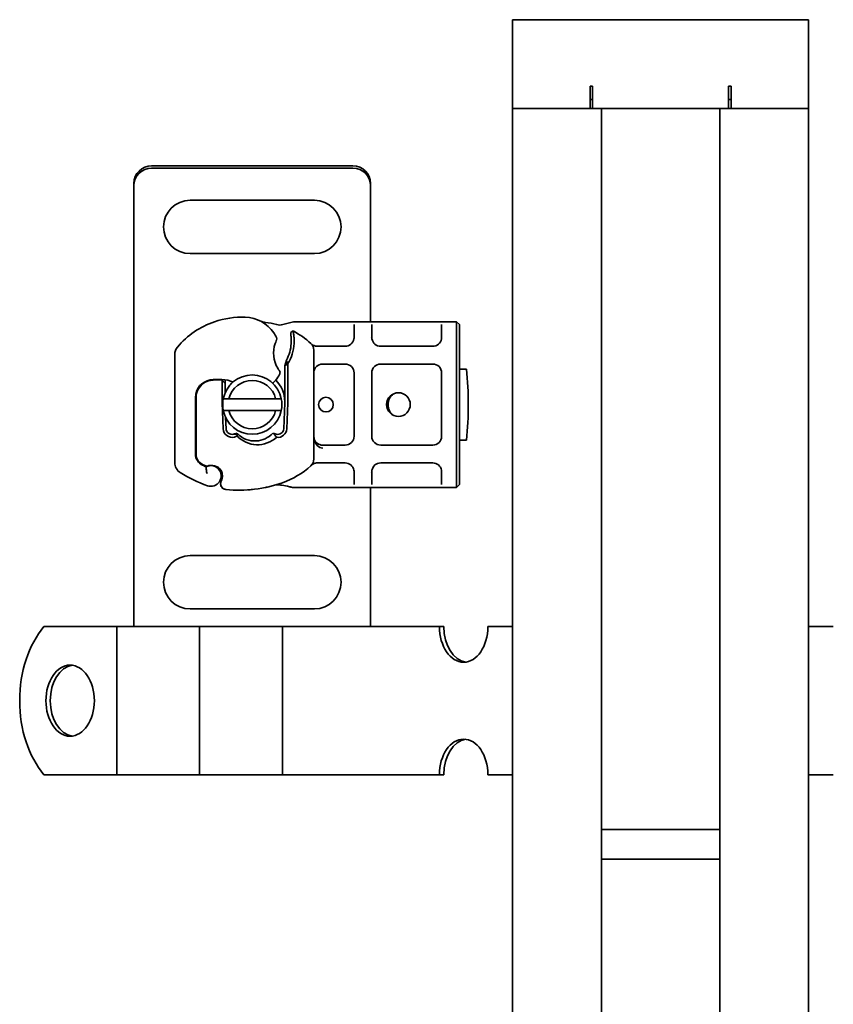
# Model space of a CAD drawing. Header units: millimetres. Extents: x -300186 to 535164, y -28581 to 763383.
# Tile 220 of 256: x 8339 to 8476, y 138620 to 138787. Entities that reach past the tile are written whole.
import ezdxf

# ---------------------------------------------------------------- set-up
doc = ezdxf.new("R2010")
doc.units = ezdxf.units.MM
doc.header["$LTSCALE"] = 10
doc.layers.add('Visible (ISO)', color=7, linetype='Continuous', lineweight=35)

msp = doc.modelspace()

# ---------------------------------------------------------------- linework, layer by layer
at = {"layer": 'Visible (ISO)'}
for p, q in [((8472.209, 138786.639, 159.59), (8422.209, 138786.639, 159.59)), ((8422.209, 138783.639, 159.59), (8422.209, 138786.639, 159.59)), ((8472.209, 138786.639, 159.59), (8472.209, 138783.639, 159.59)), ((8422.209, 138783.639, 159.59), (8422.209, 138771.639, 159.59)), ((8472.209, 138771.639, 159.59), (8472.209, 138783.639, 159.59)), ((8435.309, 138775.389, 159.59), (8435.309, 138771.639, 159.59)), ((8435.709, 138775.389, 159.59), (8435.309, 138775.389, 159.59)), ((8435.709, 138775.389, 159.59), (8435.709, 138774.639, 159.59)), ((8435.709, 138771.639, 159.59), (8435.709, 138774.639, 159.59)), ((8459.109, 138775.389, 159.59), (8458.709, 138775.389, 159.59)), ((8458.709, 138775.389, 159.59), (8458.709, 138774.639, 159.59)), ((8458.709, 138771.639, 159.59), (8458.709, 138774.639, 159.59)), ((8459.109, 138771.639, 159.59), (8459.109, 138775.389, 159.59)), ((8435.309, 138773.139, 159.59), (8435.709, 138773.139, 159.59)), ((8458.709, 138773.139, 159.59), (8459.109, 138773.139, 159.59)), ((8422.209, 138771.639, 159.59), (8422.209, 138473.921, 159.59)), ((8422.209, 138771.639, 159.59), (8435.309, 138771.639, 159.59)), ((8434.209, 138771.639, 159.59), (8425.209, 138771.639, 159.59)), ((8435.309, 138771.639, 159.59), (8437.209, 138771.639, 159.59)), ((8437.209, 138771.639, 159.59), (8457.209, 138771.639, 159.59)), ((8437.209, 138475.515, 159.59), (8437.209, 138771.639, 159.59)), ((8437.209, 138771.63, 159.59), (8446.659, 138771.63, 159.59)), ((8447.759, 138771.63, 159.59), (8457.209, 138771.63, 159.59)), ((8457.209, 138771.639, 159.59), (8457.209, 138477.639, 159.59)), ((8457.209, 138771.639, 159.59), (8459.109, 138771.639, 159.59)), ((8459.109, 138771.639, 159.59), (8472.209, 138771.639, 159.59)), ((8469.209, 138771.639, 159.59), (8460.209, 138771.639, 159.59)), ((8472.209, 138479.232, 159.59), (8472.209, 138771.639, 159.59)), ((8395.209, 138761.939, 159.59), (8361.209, 138761.939, 159.59)), ((8361.209, 138761.557, 159.59), (8395.209, 138761.557, 159.59)), ((8358.209, 138758.994, 159.59), (8358.209, 138758.613, 159.59)), ((8398.209, 138758.994, 159.59), (8398.209, 138758.613, 159.59)), ((8358.209, 138757.473, 159.59), (8358.209, 138758.613, 159.59)), ((8358.209, 138756.639, 159.59), (8358.209, 138757.473, 159.59)), ((8398.209, 138758.613, 159.59), (8398.209, 138757.473, 159.59)), ((8398.209, 138757.473, 159.59), (8398.209, 138756.639, 159.59)), ((8358.209, 138686.639, 159.59), (8358.209, 138756.639, 159.59)), ((8388.709, 138756.139, 159.59), (8367.709, 138756.139, 159.59)), ((8398.209, 138756.639, 159.59), (8398.209, 138735.639, 159.59)), ((8367.709, 138747.139, 159.59), (8388.709, 138747.139, 159.59)), ((8383.381, 138735.145, 159.59), (8384.97, 138735.571, 159.59)), ((8385.488, 138735.639, 159.59), (8386.275, 138735.639, 159.59)), ((8386.275, 138735.639, 159.59), (8393.909, 138735.639, 159.59)), ((8393.909, 138735.639, 159.59), (8395.909, 138735.639, 159.59)), ((8395.909, 138735.639, 159.59), (8397.909, 138735.639, 159.59)), ((8397.909, 138735.639, 159.59), (8399.909, 138735.639, 159.59)), ((8399.909, 138735.639, 159.59), (8408.709, 138735.639, 159.59)), ((8408.709, 138735.639, 159.59), (8410.709, 138735.639, 159.59)), ((8410.709, 138735.639, 159.59), (8412.709, 138735.639, 159.59)), ((8412.709, 138735.639, 159.59), (8412.709, 138732.639, 159.59)), ((8412.709, 138735.639, 159.59), (8413.209, 138735.139, 159.59)), ((8384.71, 138733.793, 159.59), (8385.103, 138734.068, 159.59)), ((8395.409, 138735.139, 159.59), (8395.409, 138732.988, 159.59)), ((8398.409, 138732.988, 159.59), (8398.409, 138735.139, 159.59)), ((8410.209, 138735.139, 159.59), (8410.209, 138732.988, 159.59)), ((8413.209, 138732.639, 159.59), (8413.209, 138735.139, 159.59)), ((8398.209, 138733.044, 159.59), (8398.209, 138733.043, 159.59)), ((8412.709, 138710.639, 159.59), (8412.709, 138732.639, 159.59)), ((8413.209, 138732.639, 159.59), (8413.209, 138710.639, 159.59)), ((8388.609, 138730.85, 159.59), (8388.609, 138712.428, 159.59)), ((8389.214, 138731.488, 159.59), (8390.106, 138731.488, 159.59)), ((8390.106, 138731.488, 159.59), (8393.909, 138731.488, 159.59)), ((8399.909, 138731.488, 159.59), (8408.709, 138731.488, 159.59)), ((8365.109, 138711.85, 159.59), (8365.109, 138730.075, 159.59)), ((8383.975, 138729.13, 159.59), (8383.709, 138728.206, 159.59)), ((8383.709, 138728.206, 159.59), (8384.209, 138728.554, 159.59)), ((8383.709, 138722.139, 159.59), (8383.709, 138728.206, 159.59)), ((8384.209, 138728.554, 159.59), (8384.209, 138722.139, 159.59)), ((8393.909, 138728.488, 159.59), (8390.109, 138728.488, 159.59)), ((8408.709, 138728.488, 159.59), (8399.909, 138728.488, 159.59)), ((8413.209, 138727.639, 159.59), (8414.408, 138727.639, 159.59)), ((8373.609, 138725.217, 159.59), (8373.113, 138725.776, 159.59)), ((8373.609, 138725.818, 159.59), (8373.609, 138725.217, 159.59)), ((8395.409, 138716.29, 159.59), (8395.409, 138726.988, 159.59)), ((8398.409, 138726.988, 159.59), (8398.409, 138716.29, 159.59)), ((8410.209, 138716.29, 159.59), (8410.209, 138726.988, 159.59)), ((8373.109, 138724.704, 159.59), (8373.109, 138724.772, 159.59)), ((8373.109, 138722.139, 159.59), (8373.109, 138724.704, 159.59)), ((8373.609, 138725.217, 159.59), (8373.609, 138724.739, 159.59)), ((8373.609, 138724.704, 159.59), (8373.609, 138724.739, 159.59)), ((8373.609, 138724.704, 159.59), (8373.609, 138723.599, 159.59)), ((8368.609, 138722.839, 159.59), (8368.609, 138713.303, 159.59)), ((8368.709, 138722.839, 159.59), (8368.709, 138723.607, 159.59)), ((8368.709, 138713.303, 159.59), (8368.709, 138722.839, 159.59)), ((8382.165, 138722.639, 159.59), (8374.254, 138722.639, 159.59)), ((8373.289, 138717.543, 159.59), (8373.114, 138721.917, 159.59)), ((8374.254, 138720.639, 159.59), (8382.165, 138720.639, 159.59)), ((8383.53, 138717.563, 159.59), (8383.705, 138721.937, 159.59)), ((8384.205, 138721.917, 159.59), (8384.03, 138717.543, 159.59)), ((8373.713, 138719.452, 159.59), (8373.788, 138717.563, 159.59)), ((8414.408, 138715.639, 159.59), (8413.209, 138715.639, 159.59)), ((8390.109, 138714.79, 159.59), (8393.909, 138714.79, 159.59)), ((8399.909, 138714.79, 159.59), (8408.709, 138714.79, 159.59)), ((8370.34, 138711.275, 159.59), (8369.886, 138711.48, 159.59)), ((8372.273, 138711.125, 159.59), (8371.817, 138711.28, 159.59)), ((8390.106, 138711.79, 159.59), (8389.214, 138711.79, 159.59)), ((8393.909, 138711.79, 159.59), (8390.106, 138711.79, 159.59)), ((8408.709, 138711.79, 159.59), (8399.909, 138711.79, 159.59)), ((8412.709, 138710.639, 159.59), (8412.709, 138707.639, 159.59)), ((8413.209, 138708.139, 159.59), (8413.209, 138710.639, 159.59)), ((8395.409, 138710.29, 159.59), (8395.409, 138708.139, 159.59)), ((8398.209, 138710.234, 159.59), (8398.209, 138710.234, 159.59)), ((8398.409, 138708.139, 159.59), (8398.409, 138710.29, 159.59)), ((8410.209, 138710.29, 159.59), (8410.209, 138708.139, 159.59)), ((8386.275, 138707.639, 159.59), (8385.309, 138707.639, 159.59)), ((8393.909, 138707.639, 159.59), (8386.275, 138707.639, 159.59)), ((8395.909, 138707.639, 159.59), (8393.909, 138707.639, 159.59)), ((8397.909, 138707.639, 159.59), (8395.909, 138707.639, 159.59)), ((8399.909, 138707.639, 159.59), (8397.909, 138707.639, 159.59)), ((8398.209, 138707.639, 159.59), (8398.209, 138686.639, 159.59)), ((8408.709, 138707.639, 159.59), (8399.909, 138707.639, 159.59)), ((8410.709, 138707.639, 159.59), (8408.709, 138707.639, 159.59)), ((8412.709, 138707.639, 159.59), (8410.709, 138707.639, 159.59)), ((8413.209, 138708.139, 159.59), (8412.709, 138707.639, 159.59)), ((8388.709, 138696.139, 159.59), (8367.709, 138696.139, 159.59)), ((8358.209, 138685.805, 159.59), (8358.209, 138686.639, 159.59)), ((8358.209, 138684.665, 159.59), (8358.209, 138685.805, 159.59)), ((8367.709, 138687.139, 159.59), (8388.709, 138687.139, 159.59)), ((8398.209, 138686.639, 159.59), (8398.209, 138685.805, 159.59)), ((8398.209, 138685.805, 159.59), (8398.209, 138684.665, 159.59)), ((8343.008, 138684.139, 159.59), (8354.252, 138684.139, 159.59)), ((8354.252, 138684.139, 159.59), (8355.332, 138684.139, 159.59)), ((8361.606, 138684.139, 159.59), (8355.332, 138684.139, 159.59)), ((8355.332, 138659.139, 159.59), (8355.332, 138684.139, 159.59)), ((8358.209, 138684.284, 159.59), (8358.209, 138684.665, 159.59)), ((8361.606, 138684.139, 159.59), (8365.103, 138684.139, 159.59)), ((8365.103, 138684.139, 159.59), (8369.317, 138684.139, 159.59)), ((8375.591, 138684.139, 159.59), (8369.317, 138684.139, 159.59)), ((8369.317, 138659.139, 159.59), (8369.317, 138684.139, 159.59)), ((8375.591, 138684.139, 159.59), (8379.089, 138684.139, 159.59)), ((8379.089, 138684.139, 159.59), (8383.303, 138684.139, 159.59)), ((8389.576, 138684.139, 159.59), (8383.303, 138684.139, 159.59)), ((8383.303, 138659.139, 159.59), (8383.303, 138684.139, 159.59)), ((8389.576, 138684.139, 159.59), (8393.074, 138684.139, 159.59)), ((8393.074, 138684.139, 159.59), (8396.208, 138684.139, 159.59)), ((8396.208, 138684.139, 159.59), (8409.835, 138684.139, 159.59)), ((8398.209, 138684.284, 159.59), (8398.209, 138684.665, 159.59)), ((8410.567, 138684.139, 159.59), (8409.835, 138684.139, 159.59)), ((8418.019, 138684.139, 159.59), (8422.209, 138684.139, 159.59)), ((8476.399, 138684.139, 159.59), (8472.209, 138684.139, 159.59)), ((8343.008, 138659.139, 159.59), (8354.252, 138659.139, 159.59)), ((8354.252, 138659.139, 159.59), (8355.332, 138659.139, 159.59)), ((8361.606, 138659.139, 159.59), (8355.332, 138659.139, 159.59)), ((8361.606, 138659.139, 159.59), (8365.103, 138659.139, 159.59)), ((8365.103, 138659.139, 159.59), (8369.317, 138659.139, 159.59)), ((8375.591, 138659.139, 159.59), (8369.317, 138659.139, 159.59)), ((8375.591, 138659.139, 159.59), (8379.089, 138659.139, 159.59)), ((8379.089, 138659.139, 159.59), (8383.303, 138659.139, 159.59)), ((8389.576, 138659.139, 159.59), (8383.303, 138659.139, 159.59)), ((8389.576, 138659.139, 159.59), (8393.074, 138659.139, 159.59)), ((8393.074, 138659.139, 159.59), (8396.208, 138659.139, 159.59)), ((8396.208, 138659.139, 159.59), (8409.835, 138659.139, 159.59)), ((8409.835, 138659.139, 159.59), (8410.567, 138659.139, 159.59)), ((8418.019, 138659.139, 159.59), (8422.209, 138659.139, 159.59)), ((8476.399, 138659.139, 159.59), (8472.209, 138659.139, 159.59)), ((8457.209, 138649.889, 159.59), (8437.209, 138649.889, 159.59)), ((8457.209, 138644.889, 159.59), (8437.209, 138644.889, 159.59))]:
    msp.add_line(p, q, dxfattribs=at)
for centre, radius in [((8390.659, 138721.639, 159.59), 1.25), ((8402.909, 138721.639, 159.59), 2)]:
    msp.add_circle(centre, radius, dxfattribs=at)
for centre, radius, start, end in [((8367.709, 138751.639, 159.59), 4.5, 90, 270), ((8388.709, 138751.639, 159.59), 4.5, 270, 90), ((8376.295, 138722.354, 159.59), 14, 108.57113, 139.9502), ((8376.613, 138721.406, 159.59), 15, 88.39139, 108.57113), ((8376.866, 138730.402, 159.59), 6, 34.04085, 88.39139), ((8378.659, 138721.639, 159.59), 14, 74.76688, 82.82722), ((8378.659, 138721.639, 159.59), 14, 47.46815, 62.59539), ((8374.38, 138728.723, 159.59), 9, 28.32016, 34.04085), ((8381.863, 138732.755, 159.59), 0.5, 334.18943, 28.32016), ((8369.726, 138732.385, 159.59), 15.05, 1.65133, 2.79855), ((8369.726, 138732.385, 159.59), 15.05, 358.39139, 1.65132), ((8369.726, 138732.385, 159.59), 15.55, 358.39139, 1.65132), ((8393.909, 138732.988, 159.59), 1.5, 270, 349.95827), ((8399.909, 138732.988, 159.59), 1.5, 190.04173, 270), ((8408.709, 138732.988, 159.59), 1.5, 270, 349.95827), ((8367.109, 138730.075, 159.59), 2, 139.9502, 180), ((8386.859, 138730.339, 159.59), 5.05, 161.00736, 210.50992), ((8378.723, 138732.132, 159.59), 6.05, 330.24679, 358.39139), ((8378.723, 138732.132, 159.59), 6.55, 326.89229, 358.39139), ((8387.109, 138730.85, 159.59), 1.5, 0, 47.46815), ((8382.404, 138727.029, 159.59), 0.5, 333.73105, 36.61518), ((8390.109, 138726.988, 159.59), 1.5, 90, 180), ((8393.909, 138726.988, 159.59), 1.5, 0, 90), ((8399.909, 138726.988, 159.59), 1.5, 90, 180), ((8408.709, 138726.988, 159.59), 1.5, 0, 90), ((8354.709, 138721.639, 159.59), 60, 354.26083, 5.73917), ((8371.609, 138722.839, 159.59), 3, 99.40557, 180), ((8371.609, 138722.839, 159.59), 2.9, 99.40557, 180), ((8372.426, 138717.906, 159.59), 8, 71.18383, 99.40557), ((8372.426, 138717.906, 159.59), 7.9, 85.01547, 99.40557), ((8378.209, 138721.639, 159.59), 5, 11.53696, 168.46304), ((8378.209, 138721.639, 159.59), 4.08, 14.18798, 165.81202), ((8378.745, 138728.691, 159.59), 4.5, 310.31612, 318.83057), ((8378.369, 138729.02, 159.59), 5, 318.83057, 333.73105), ((8378.659, 138722.139, 159.59), 5.05, 0, 45.97671), ((8378.659, 138722.139, 159.59), 5.05, 138.07083, 146.09325), ((8378.209, 138721.639, 159.59), 5, 168.46304, 191.53696), ((8378.209, 138721.639, 159.59), 5, 348.46304, 11.53696), ((8403.408, 138721.639, 159.59), 2.25, 125.72382, 234.27618), ((8378.659, 138722.139, 159.59), 5.55, 180, 182.29244), ((8378.209, 138721.639, 159.59), 5, 191.53696, 348.46304), ((8378.209, 138721.639, 159.59), 4.08, 194.18798, 345.81202), ((8378.659, 138722.139, 159.59), 5.05, 357.70756, 0), ((8378.659, 138722.139, 159.59), 5.55, 357.70756, 0), ((8374.787, 138717.603, 159.59), 1.5, 182.29244, 285.29939), ((8374.787, 138717.603, 159.59), 1, 182.29244, 285.32934), ((8382.531, 138717.603, 159.59), 1, 254.23624, 357.70756), ((8382.531, 138717.603, 159.59), 1.5, 262.60066, 357.70756), ((8393.909, 138716.29, 159.59), 1.5, 270, 0), ((8399.909, 138716.29, 159.59), 1.5, 180, 270), ((8408.709, 138716.29, 159.59), 1.5, 270, 0), ((8390.109, 138716.29, 159.59), 1.5, 227.65838, 231.42327), ((8390.109, 138716.29, 159.59), 1.5, 231.42327, 270), ((8370.709, 138713.303, 159.59), 2.1, 180, 244.98394), ((8370.709, 138713.303, 159.59), 2, 180, 245.70894), ((8387.109, 138712.428, 159.59), 1.5, 312.53185, 0), ((8367.109, 138711.85, 159.59), 2, 180, 238.00694), ((8378.659, 138730.339, 159.59), 20.9, 244.98394, 246.73176), ((8370.463, 138711.549, 159.59), 0.3, 245.70894, 289.93138), ((8371.209, 138709.586, 159.59), 1.75, 250.25294, 117.43359), ((8371.21, 138709.489, 159.59), 1.891, 71.26979, 109.93138), ((8371.952, 138710.178, 159.59), 1, 38.60121, 71.26979), ((8371.209, 138709.586, 159.59), 1.95, 333.94826, 38.60121), ((8378.659, 138721.639, 159.59), 14, 289.471, 312.53185), ((8393.909, 138710.29, 159.59), 1.5, 10.04173, 90), ((8399.909, 138710.29, 159.59), 1.5, 90, 169.95827), ((8408.709, 138710.29, 159.59), 1.5, 10.04173, 90), ((8378.659, 138730.339, 159.59), 23.8, 238.00694, 250.25294), ((8373.859, 138708.29, 159.59), 1, 153.94826, 264.17009), ((8375.992, 138729.181, 159.59), 22, 264.17009, 289.471), ((8367.709, 138691.639, 159.59), 4.5, 90, 270), ((8388.709, 138691.639, 159.59), 4.5, 270, 90)]:
    msp.add_arc(centre, radius, start, end, dxfattribs=at)
at = {"layer": 'Visible (ISO)', "extrusion": (0, 0, -1)}
for centre, major_axis, ratio, start_param, end_param in [((8447.209, 138771.639, 159.59), (1.5, 0), 0.0063179, 1.1955778, 1.9460149), ((8361.209, 138758.994, 159.59), (-3, 0), 0.9816272, 0, 1.5707963), ((8361.209, 138758.613, 159.59), (-3, 0), 0.9816272, 0, 1.5707963), ((8395.209, 138758.994, 159.59), (3, 0), 0.9816272, 4.712389, 6.2831853), ((8395.209, 138758.613, 159.59), (3, 0), 0.9816272, 4.712389, 6.2831853), ((8374.974, 138717.292, 159.59), (-1.127, -0.675), 0.8654957, 4.6404634, 5.0249285), ((8378.368, 138719.343, 159.59), (2.806, -2.762), 0.9486785, 1.5705923, 1.5808062), ((8390.109, 138716.29, 159.59), (0, -2), 0.75, 0.673291, 1.5707963), ((8390.109, 138716.29, 159.59), (0, -2), 0.75, 0, 0.673291), ((8382.234, 138708.587, 159.59), (0.052, -0.497), 0.800335, 6.2810108, 6.342326), ((8382.234, 138708.587, 159.59), (0.052, -0.497), 0.800335, 6.0474348, 6.3234718), ((8383.299, 138708.516, 159.59), (-0.078, -0.494), 0.5235045, 0.0005288, 0.0081436), ((8383.299, 138708.516, 159.59), (-0.078, -0.494), 0.5235045, 0.0005288, 0.0081436), ((8349.819, 138671.639, 159.59), (0, 16), 0.6819984, 3.8157232, 5.6090548), ((8361.209, 138684.665, 159.59), (-3, 0), 0.9816272, 6.1034425, 6.2831853), ((8361.209, 138684.284, 159.59), (-3, 0), 0.9816272, 6.2339758, 6.2831853), ((8395.209, 138684.665, 159.59), (3, 0), 0.9816272, 0, 0.1797428), ((8395.209, 138684.284, 159.59), (3, 0), 0.9816272, 0, 0.0492095), ((8413.927, 138684.139, 159.59), (0, -6), 0.6819984, 4.712389, 7.8539816), ((8414.659, 138684.139, 159.59), (0, -6), 0.6819984, 0.0894834, 1.5707963), ((8348.164, 138671.639, 159.59), (0, -6), 0.6819984, 0.0894834, 3.0521092), ((8413.927, 138659.139, 159.59), (0, 6), 0.6819984, 4.712389, 7.8539816), ((8414.659, 138659.139, 159.59), (0, 6), 0.6819984, 4.712389, 6.1937019)]:
    msp.add_ellipse(centre, major_axis=major_axis, ratio=ratio, start_param=start_param, end_param=end_param, dxfattribs=at)
msp.add_ellipse((8347.432, 138671.639, 159.59), major_axis=(0, 6), ratio=0.6819984, dxfattribs=at)
at = {"layer": 'Visible (ISO)'}
for points, knots in [([(8379.477, 138735.805, 159.59), (8379.522, 138735.783, 159.59), (8379.564, 138735.764, 159.59), (8379.604, 138735.747, 159.59), (8379.644, 138735.73, 159.59), (8379.683, 138735.714, 159.59), (8379.721, 138735.7, 159.59), (8379.759, 138735.685, 159.59), (8379.797, 138735.672, 159.59), (8379.836, 138735.659, 159.59), (8379.914, 138735.633, 159.59), (8379.999, 138735.608, 159.59), (8380.093, 138735.586, 159.59), (8380.188, 138735.564, 159.59), (8380.294, 138735.544, 159.59), (8380.407, 138735.529, 159.59)], [0, 0, 0, 0, 0.1428571, 0.1428571, 0.1428571, 0.2857143, 0.2857143, 0.2857143, 0.4285714, 0.4285714, 0.4285714, 0.7142857, 0.7142857, 0.7142857, 1, 1, 1, 1]), ([(8382.338, 138735.147, 159.59), (8382.339, 138735.147, 159.59), (8382.34, 138735.146, 159.59), (8382.668, 138735.058, 159.59), (8383.02, 138735.048, 159.59), (8383.381, 138735.145, 159.59)], [-0.00066404, -0.00066404, -0.00066404, -0.00066404, 0, 0, 0.17719751, 0.17719751, 0.17719751, 0.17719751]), ([(8385.103, 138734.068, 159.59), (8385.103, 138734.068, 159.59), (8385.107, 138734.054, 159.59), (8385.124, 138733.996, 159.59), (8385.137, 138733.952, 159.59), (8385.168, 138733.82, 159.59), (8385.187, 138733.726, 159.59), (8385.226, 138733.48, 159.59), (8385.245, 138733.32, 159.59), (8385.256, 138733.144, 159.59)], [-0.85555327, -0.85555327, -0.85555327, -0.85555327, -0.81811622, -0.81811622, -0.78070634, -0.78070634, -0.7363735, -0.7363735, -0.68381038, -0.68381038, -0.68381038, -0.68381038]), ([(8382.313, 138732.538, 159.59), (8382.313, 138732.538, 159.59), (8382.306, 138732.524, 159.59), (8382.295, 138732.5, 159.59), (8382.283, 138732.475, 159.59), (8382.266, 138732.439, 159.59), (8382.248, 138732.398, 159.59), (8382.198, 138732.287, 159.59), (8382.136, 138732.133, 159.59), (8382.084, 138731.982, 159.59)], [0, 0, 0, 0, 0.019723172, 0.019723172, 0.019723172, 0.039446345, 0.039446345, 0.039446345, 0.092041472, 0.092041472, 0.092041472, 0.092041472]), ([(8384.758, 138733.119, 159.59), (8384.754, 138733.206, 159.59), (8384.749, 138733.293, 159.59), (8384.736, 138733.491, 159.59), (8384.73, 138733.566, 159.59), (8384.721, 138733.674, 159.59), (8384.717, 138733.717, 159.59), (8384.713, 138733.759, 159.59), (8384.712, 138733.772, 159.59), (8384.71, 138733.789, 159.59), (8384.71, 138733.793, 159.59), (8384.71, 138733.793, 159.59)], [-0.052369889, -0.052369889, -0.052369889, -0.052369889, -0.045400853, -0.045400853, -0.035553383, -0.035553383, -0.019250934, -0.019250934, -0.009298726, -0.009298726, 0, 0, 0, 0]), ([(8385.256, 138733.144, 159.59), (8385.26, 138733.093, 159.59), (8385.262, 138733.041, 159.59), (8385.266, 138732.937, 159.59), (8385.268, 138732.885, 159.59), (8385.27, 138732.833, 159.59)], [0, 0, 0, 0, 0.015805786, 0.015805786, 0.031412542, 0.031412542, 0.031412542, 0.031412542]), ([(8388.162, 138731.919, 159.59), (8388.162, 138731.918, 159.59), (8388.163, 138731.918, 159.59), (8388.249, 138731.833, 159.59), (8388.394, 138731.719, 159.59), (8388.722, 138731.556, 159.59), (8389, 138731.488, 159.59), (8389.214, 138731.488, 159.59)], [-0.00066697, -0.00066697, -0.00066697, -0.00066697, 0, 0, 0.09581118, 0.14371677, 0.23952795, 0.23952795, 0.23952795, 0.23952795]), ([(8382.508, 138727.775, 159.59), (8382.565, 138727.679, 159.59), (8382.626, 138727.583, 159.59), (8382.68, 138727.504, 159.59), (8382.716, 138727.452, 159.59), (8382.748, 138727.406, 159.59), (8382.77, 138727.375, 159.59), (8382.793, 138727.344, 159.59), (8382.806, 138727.327, 159.59), (8382.806, 138727.327, 159.59)], [0, 0, 0, 0, 0.036947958, 0.036947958, 0.036947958, 0.061579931, 0.061579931, 0.061579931, 0.086211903, 0.086211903, 0.086211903, 0.086211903]), ([(8373.109, 138724.772, 159.59), (8373.109, 138724.882, 159.59), (8373.109, 138725.003, 159.59), (8373.11, 138725.163, 159.59), (8373.11, 138725.291, 159.59), (8373.111, 138725.405, 159.59), (8373.111, 138725.548, 159.59), (8373.112, 138725.64, 159.59), (8373.112, 138725.718, 159.59), (8373.113, 138725.763, 159.59), (8373.113, 138725.776, 159.59), (8373.113, 138725.776, 159.59)], [-0.73937491, -0.73937491, -0.73937491, -0.73937491, -0.70828524, -0.70828524, -0.68958817, -0.6708911, -0.6708911, -0.63379815, -0.63379815, -0.6153592, -0.59692025, -0.59692025, -0.59692025, -0.59692025]), ([(8375.052, 138716.639, 159.59), (8375.162, 138716.627, 159.59), (8375.272, 138716.628, 159.59), (8375.496, 138716.652, 159.59), (8375.61, 138716.676, 159.59), (8375.72, 138716.709, 159.59)], [0, 0, 0, 0, 0.035252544, 0.035252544, 0.073381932, 0.073381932, 0.073381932, 0.073381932]), ([(8375.641, 138716.791, 159.59), (8375.543, 138716.768, 159.59), (8375.446, 138716.744, 159.59), (8375.252, 138716.694, 159.59), (8375.155, 138716.668, 159.59), (8375.059, 138716.641, 159.59)], [0.000086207, 0.000086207, 0.000086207, 0.000086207, 0.034187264, 0.034187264, 0.068336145, 0.068336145, 0.068336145, 0.068336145]), ([(8375.749, 138716.681, 159.59), (8375.734, 138716.627, 159.59), (8375.717, 138716.573, 159.59), (8375.68, 138716.469, 159.59), (8375.66, 138716.418, 159.59), (8375.638, 138716.368, 159.59)], [0.000051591, 0.000051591, 0.000051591, 0.000051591, 0.018712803, 0.018712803, 0.037300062, 0.037300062, 0.037300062, 0.037300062]), ([(8375.638, 138716.368, 159.59), (8376.469, 138715.453, 159.59), (8377.685, 138714.898, 159.59), (8378.918, 138714.858, 159.59), (8380.157, 138714.817, 159.59), (8381.399, 138715.292, 159.59), (8382.338, 138716.115, 159.59)], [0.15146889, 0.15146889, 0.15146889, 0.15146889, 0.52302034, 0.52302034, 0.52302034, 0.89631596, 0.89631596, 0.89631596, 0.89631596]), ([(8375.749, 138716.681, 159.59), (8376.568, 138715.874, 159.59), (8377.742, 138715.433, 159.59), (8378.883, 138715.495, 159.59), (8379.927, 138715.552, 159.59), (8380.955, 138716.025, 159.59), (8381.677, 138716.791, 159.59)], [-1.690857, -1.690857, -1.690857, -1.690857, -0.8595433, -0.8595433, -0.8595433, -0.0993036, -0.0993036, -0.0993036, -0.0993036]), ([(8381.911, 138716.734, 159.59), (8381.872, 138716.744, 159.59), (8381.833, 138716.753, 159.59), (8381.755, 138716.772, 159.59), (8381.716, 138716.782, 159.59), (8381.677, 138716.791, 159.59)], [0.000052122, 0.000052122, 0.000052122, 0.000052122, 0.013409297, 0.013409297, 0.026714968, 0.026714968, 0.026714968, 0.026714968]), ([(8382.338, 138716.115, 159.59), (8382.245, 138716.2, 159.59), (8382.162, 138716.296, 159.59), (8382.019, 138716.502, 159.59), (8381.958, 138716.615, 159.59), (8381.911, 138716.734, 159.59)], [-0.08710808, -0.08710808, -0.08710808, -0.08710808, -0.043731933, -0.043731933, -0.000056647, -0.000056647, -0.000056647, -0.000056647]), ([(8389.099, 138715.181, 159.59), (8388.975, 138715.295, 159.59), (8388.882, 138715.419, 159.59), (8388.708, 138715.728, 159.59), (8388.643, 138715.922, 159.59), (8388.613, 138716.177, 159.59), (8388.609, 138716.233, 159.59), (8388.609, 138716.29, 159.59)], [0, 0, 0, 0, 0.07046505, 0.07046505, 0.16599187, 0.16599187, 0.19302108, 0.19302108, 0.19302108, 0.19302108]), ([(8370.575, 138709.986, 159.59), (8370.574, 138709.987, 159.59), (8370.574, 138709.989, 159.59), (8370.543, 138710.083, 159.59), (8370.519, 138710.176, 159.59), (8370.48, 138710.365, 159.59), (8370.464, 138710.459, 159.59), (8370.435, 138710.668, 159.59), (8370.425, 138710.779, 159.59), (8370.411, 138710.957, 159.59), (8370.408, 138711.025, 159.59), (8370.404, 138711.116, 159.59), (8370.403, 138711.139, 159.59), (8370.403, 138711.139, 159.59)], [-0.0004584, -0.0004584, -0.0004584, -0.0004584, 0, 0, 0.02913138, 0.02913138, 0.0589228, 0.0589228, 0.09920174, 0.09920174, 0.13620105, 0.13620105, 0.17180901, 0.17180901, 0.17180901, 0.17180901]), ([(8372.961, 138708.729, 159.59), (8373.01, 138708.83, 159.59), (8373.049, 138708.931, 159.59), (8373.141, 138709.243, 159.59), (8373.162, 138709.449, 159.59), (8373.152, 138709.798, 159.59), (8373.13, 138709.946, 159.59), (8373.066, 138710.189, 159.59), (8373.031, 138710.287, 159.59), (8372.915, 138710.542, 159.59), (8372.822, 138710.684, 159.59), (8372.73, 138710.8, 159.59)], [-1.75335063, -1.75335063, -1.75335063, -1.75335063, -1.69086956, -1.69086956, -1.5574964, -1.5574964, -1.44651522, -1.44651522, -1.36142111, -1.36142111, -1.20865089, -1.20865089, -1.20865089, -1.20865089]), ([(8389.214, 138711.79, 159.59), (8389, 138711.79, 159.59), (8388.722, 138711.722, 159.59), (8388.394, 138711.559, 159.59), (8388.249, 138711.445, 159.59), (8388.163, 138711.36, 159.59), (8388.162, 138711.36, 159.59), (8388.162, 138711.359, 159.59)], [0, 0, 0, 0, 0.09581118, 0.14371677, 0.23952795, 0.23952795, 0.24019492, 0.24019492, 0.24019492, 0.24019492]), ([(8373.758, 138707.295, 159.59), (8373.757, 138707.295, 159.59), (8373.755, 138707.296, 159.59), (8373.495, 138707.323, 159.59), (8373.239, 138707.452, 159.59), (8373.062, 138707.687, 159.59)], [-0.000249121, -0.000249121, -0.000249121, -0.000249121, 0, 0, 0.051262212, 0.051262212, 0.051262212, 0.051262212]), ([(8378.271, 138707.3, 159.59), (8378.14, 138707.286, 159.59), (8377.894, 138707.263, 159.59), (8377.645, 138707.243, 159.59), (8377.529, 138707.235, 159.59)], [-0.873699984, -0.873699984, -0.873699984, -0.873699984, -0.831989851, -0.795991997, -0.795991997, -0.795991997, -0.795991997]), ([(8380.764, 138707.705, 159.59), (8380.67, 138707.684, 159.59), (8380.567, 138707.662, 159.59), (8380.461, 138707.64, 159.59), (8380.454, 138707.639, 159.59)], [-1.16357451, -1.16357451, -1.16357451, -1.16357451, -1.126207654, -1.123496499, -1.123496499, -1.123496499, -1.123496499]), ([(8382.23, 138708.084, 159.59), (8382.234, 138708.085, 159.59), (8382.238, 138708.085, 159.59), (8382.25, 138708.087, 159.59), (8382.256, 138708.087, 159.59), (8382.265, 138708.088, 159.59), (8382.268, 138708.088, 159.59), (8382.27, 138708.089, 159.59)], [0.023345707, 0.023345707, 0.023345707, 0.023345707, 0.025561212, 0.025561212, 0.029992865, 0.029992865, 0.034654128, 0.034654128, 0.034654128, 0.034654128]), ([(8382.287, 138708.09, 159.59), (8382.358, 138708.097, 159.59), (8382.452, 138708.1, 159.59), (8382.683, 138708.091, 159.59), (8382.828, 138708.077, 159.59), (8383.058, 138708.047, 159.59), (8383.138, 138708.036, 159.59), (8383.219, 138708.023, 159.59)], [0, 0, 0, 0, 0.04716283, 0.04716283, 0.10524063, 0.10524063, 0.13454168, 0.13454168, 0.13454168, 0.13454168]), ([(8383.221, 138708.022, 159.59), (8383.616, 138707.96, 159.59), (8384.05, 138707.869, 159.59), (8384.568, 138707.748, 159.59), (8384.641, 138707.73, 159.59), (8384.715, 138707.713, 159.59)], [0, 0, 0, 0, 0.14264146, 0.14264146, 0.16601152, 0.16601152, 0.16601152, 0.16601152])]:
    msp.add_open_spline(points, degree=3, knots=knots, dxfattribs=at)
for points in [[(8384.97, 138735.571, 159.59), (8385.137, 138735.616, 159.59), (8385.312, 138735.639, 159.59), (8385.488, 138735.639, 159.59)], [(8395.386, 138732.726, 159.59), (8395.401, 138732.813, 159.59), (8395.409, 138732.901, 159.59), (8395.409, 138732.988, 159.59)], [(8398.409, 138732.988, 159.59), (8398.409, 138732.901, 159.59), (8398.417, 138732.813, 159.59), (8398.432, 138732.726, 159.59)], [(8410.186, 138732.726, 159.59), (8410.201, 138732.813, 159.59), (8410.209, 138732.901, 159.59), (8410.209, 138732.988, 159.59)], [(8375.059, 138716.641, 159.59), (8375.057, 138716.64, 159.59), (8375.054, 138716.639, 159.59), (8375.052, 138716.639, 159.59)], [(8375.641, 138716.791, 159.59), (8375.667, 138716.763, 159.59), (8375.693, 138716.736, 159.59), (8375.72, 138716.709, 159.59)], [(8382.259, 138716.641, 159.59), (8382.128, 138716.677, 159.59), (8382.016, 138716.707, 159.59), (8381.911, 138716.734, 159.59)], [(8389.099, 138715.181, 159.59), (8389.094, 138715.186, 159.59), (8389.09, 138715.19, 159.59), (8389.086, 138715.194, 159.59)], [(8395.409, 138710.29, 159.59), (8395.409, 138710.377, 159.59), (8395.401, 138710.465, 159.59), (8395.386, 138710.552, 159.59)], [(8398.432, 138710.552, 159.59), (8398.417, 138710.465, 159.59), (8398.409, 138710.377, 159.59), (8398.409, 138710.29, 159.59)], [(8410.209, 138710.29, 159.59), (8410.209, 138710.377, 159.59), (8410.201, 138710.465, 159.59), (8410.186, 138710.552, 159.59)], [(8373.062, 138707.687, 159.59), (8372.932, 138707.859, 159.59), (8372.813, 138708.237, 159.59), (8372.886, 138708.577, 159.59), (8372.961, 138708.729, 159.59)], [(8384.715, 138707.713, 159.59), (8384.809, 138707.69, 159.59), (8384.905, 138707.672, 159.59), (8385.002, 138707.659, 159.59)], [(8385.002, 138707.659, 159.59), (8385.103, 138707.646, 159.59), (8385.206, 138707.639, 159.59), (8385.309, 138707.639, 159.59)]]:
    msp.add_open_spline(points, degree=3, dxfattribs=at)
for points, weights in [([(8383.975, 138729.13, 159.59), (8384.069, 138728.864, 159.59), (8384.209, 138728.554, 159.59)], [1.07412469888, 1.04115517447, 1]), ([(8374.254, 138722.639, 159.59), (8373.83, 138722.639, 159.59), (8373.31, 138722.639, 159.59)], [1, 1.0054431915, 1]), ([(8383.108, 138722.639, 159.59), (8382.589, 138722.639, 159.59), (8382.165, 138722.639, 159.59)], [1, 1.0054431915, 1]), ([(8373.31, 138720.639, 159.59), (8373.83, 138720.639, 159.59), (8374.254, 138720.639, 159.59)], [1, 1.0054431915, 1]), ([(8382.165, 138720.639, 159.59), (8382.589, 138720.639, 159.59), (8383.108, 138720.639, 159.59)], [1, 1.0054431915, 1])]:
    msp.add_rational_spline(points, weights, degree=2, dxfattribs=at)

doc.saveas('drawing.dxf')
